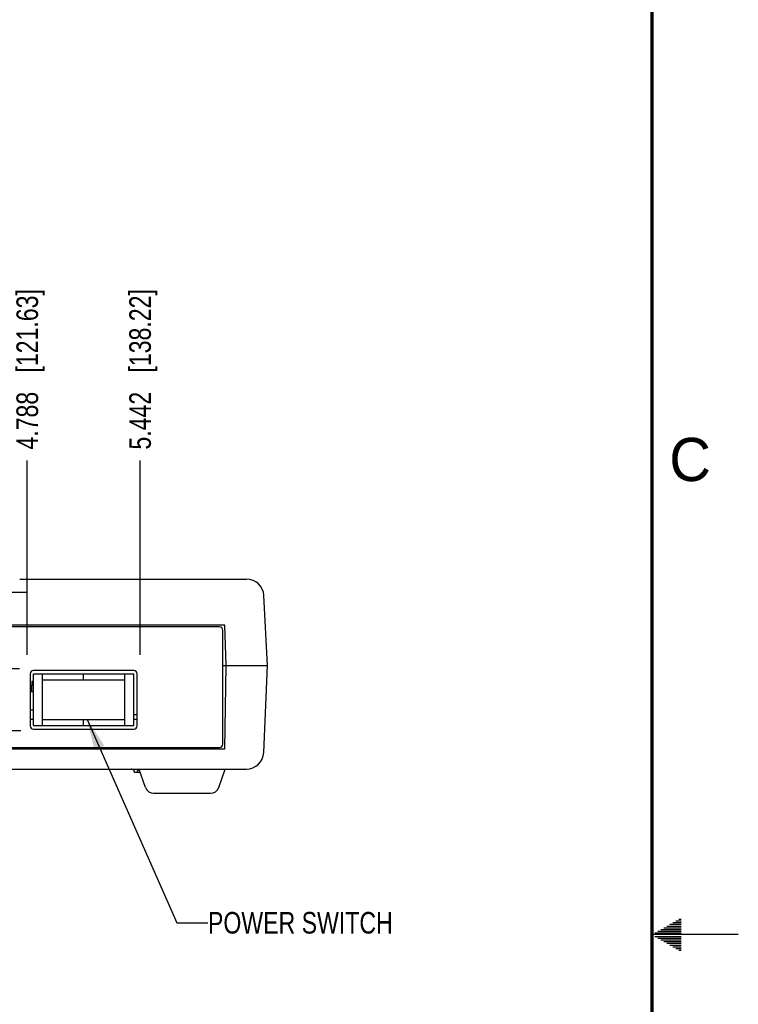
# Model space of a CAD drawing. Header units: inches. Extents: x 0 to 34, y 0 to 22.
# Tile 19 of 20: x 29.8 to 34, y 10.6 to 16.3. Entities that reach past the tile are written whole.
import ezdxf

# ---------------------------------------------------------------- set-up
doc = ezdxf.new("R2010")
doc.units = ezdxf.units.IN
doc.header["$LTSCALE"] = 1.87
doc.header["$MEASUREMENT"] = 0
doc.layers.get('0').update_dxf_attribs({"linetype": 'CONTINUOUS'})
for name, color, linetype in [('02___PRT_ALL_AXES', 7, 'CONTINUOUS'), ('DETAIL', 7, 'CONTINUOUS'), ('DIMENSIONS', 7, 'CONTINUOUS'), ('ECAD_C0805_C0805-0_1UF_50V', 7, 'CONTINUOUS'), ('ECAD_C7343_REV1_C7343-220UF', 7, 'CONTINUOUS'), ('ECAD_REFERTO_REQUIREDSILK', 7, 'CONTINUOUS'), ('ECAD_SWT_3-2MTG_T101-J1-A-Q-E-2', 7, 'CONTINUOUS'), ('ECAD_TSSWIT_720076-01', 7, 'CONTINUOUS')]:
    doc.layers.add(name, color=color, linetype=linetype)
doc.styles.get("Standard").update_dxf_attribs({"font": 'txt', "width": 0.8})
doc.styles.add('TEXTSTYLE_2', font='txt')
doc.dimstyles.new('DIMSTYLE_1', dxfattribs={"dimtxt": 0.125, "dimasz": 0.18, "dimexe": 0.18, "dimexo": 0.0625, "dimgap": 0.09, "dimtad": 0, "dimtih": 1, "dimtoh": 1, "dimdec": 3, "dimzin": 4, "dimdsep": 46, "dimtxsty": 'STANDARD', "dimblk": '_FILLED', "dimblk1": '_FILLED', "dimblk2": '_FILLED', "dimcen": 0.09, "dimadec": 0, "dimazin": 0, "dimtp": 0.001, "dimtm": 0.001, "dimtfac": 1, "dimtdec": 3, "dimtofl": 0, "dimtmove": 0, "dimatfit": 3, "dimldrblk": '_FILLED', "dimfxl": 1, "dimtolj": 1, "dimtzin": 4, "dimarcsym": 0})
doc.dimstyles.get("Standard").update_dxf_attribs({"dimtxt": 0.125, "dimasz": 0.18, "dimexe": 0.18, "dimexo": 0.0625, "dimgap": 0.09, "dimtad": 0, "dimtih": 1, "dimtoh": 1, "dimdec": 3, "dimzin": 4, "dimdsep": 46, "dimtxsty": 'STANDARD', "dimblk": '_FILLED', "dimblk1": '_FILLED', "dimblk2": '_FILLED', "dimcen": 0.09, "dimadec": 0, "dimazin": 0, "dimtol": 1, "dimtp": 0.01, "dimtm": 0.01, "dimtfac": 1, "dimtdec": 3, "dimtofl": 0, "dimtmove": 0, "dimatfit": 3, "dimldrblk": '_FILLED', "dimfxl": 1, "dimtolj": 1, "dimtzin": 4, "dimarcsym": 0})

# ---------------------------------------------------------------- blocks, each defined once
blk = doc.blocks.new('*D29')
at = {"layer": 'DIMENSIONS', "color": 2, "linetype": 'CONTINUOUS'}
blk.add_line((29.8843, 12.6213), (29.8843, 13.7463), dxfattribs=at)
at = {"layer": 'DIMENSIONS', "color": 2, "linetype": 'CONTINUOUS', "insert": (29.8218, 13.8088), "char_height": 0.125, "width": 1.425, "attachment_point": 1, "rotation": 90, "line_spacing_factor": 0.9}
blk.add_mtext('4.788{\\Ftxt.shx;\\W1.000000;\\H0.125000; }[121.63]', dxfattribs=at)
blk = doc.blocks.new('_FILLED')
at = {"color": 0, "linetype": 'BYBLOCK'}
blk.add_solid([(0, 0), (-1, 0.174), (-1, -0.174)], dxfattribs=at)
blk = doc.blocks.new('*D30')
at = {"layer": 'DIMENSIONS', "color": 2, "linetype": 'CONTINUOUS'}
blk.add_line((30.5375, 12.6213), (30.5375, 13.7463), dxfattribs=at)
at = {"layer": 'DIMENSIONS', "color": 2, "linetype": 'CONTINUOUS', "insert": (30.475, 13.8088), "char_height": 0.125, "width": 1.425, "attachment_point": 1, "rotation": 90, "line_spacing_factor": 0.9}
blk.add_mtext('5.442{\\Ftxt.shx;\\W1.000000;\\H0.125000; }[138.22]', dxfattribs=at)
blk = doc.blocks.new('*D31')
at = {"layer": 'DIMENSIONS', "color": 2, "linetype": 'CONTINUOUS'}
blk.add_line((29.8387, 12.5398), (24.4084, 12.5398), dxfattribs=at)
at = {"layer": 'DIMENSIONS', "color": 2, "linetype": 'CONTINUOUS', "insert": (24.3459, 12.6023), "char_height": 0.125, "width": 1.225, "attachment_point": 3, "line_spacing_factor": 0.9}
blk.add_mtext('.519{\\Ftxt.shx;\\W1.000000;\\H0.125000; }[13.18]', dxfattribs=at)
blk = doc.blocks.new('*D32')
at = {"layer": 'DIMENSIONS', "color": 2, "linetype": 'CONTINUOUS'}
blk.add_line((29.848, 12.1798), (24.4084, 12.1798), dxfattribs=at)
at = {"layer": 'DIMENSIONS', "color": 2, "linetype": 'CONTINUOUS', "insert": (24.3459, 12.2423), "char_height": 0.125, "width": 1.225, "attachment_point": 3, "line_spacing_factor": 0.9}
blk.add_mtext('.879{\\Ftxt.shx;\\W1.000000;\\H0.125000; }[22.33]', dxfattribs=at)

msp = doc.modelspace()

# ---------------------------------------------------------------- linework, layer by layer
at = {"color": 7, "linetype": 'CONTINUOUS'}
for p, q in [((29.8407, 13.0588), (31.154, 13.0588)), ((29.2546, 12.9838), (29.8853, 12.9838)), ((31.2751, 12.5588), (31.2539, 12.9641)), ((31.0279, 12.7921), (29.4109, 12.7921)), ((30.9969, 12.7818), (29.4409, 12.7818)), ((31.0356, 12.5588), (31.0279, 12.7921)), ((31.0169, 12.1038), (31.0169, 12.7618)), ((31.0169, 12.5588), (31.2751, 12.5588)), ((31.0343, 12.5588), (31.0259, 12.0745)), ((31.2531, 12.0545), (31.2751, 12.5588)), ((29.9009, 12.5098), (29.9009, 12.2098)), ((30.5009, 12.5298), (29.9209, 12.5298)), ((29.9209, 12.5103), (30.5009, 12.5103)), ((29.9209, 12.2103), (29.9209, 12.5103)), ((29.9734, 12.2103), (29.9734, 12.5103)), ((30.2109, 12.4753), (30.2109, 12.5103)), ((30.4484, 12.2103), (30.4484, 12.5103)), ((30.5009, 12.2103), (30.5009, 12.5103)), ((30.5209, 12.2098), (30.5209, 12.5098)), ((29.9209, 12.4653), (29.9109, 12.4653)), ((29.9109, 12.4653), (29.9109, 12.4453)), ((29.9209, 12.2103), (30.5009, 12.2103)), ((30.2109, 12.2103), (30.2109, 12.2453)), ((29.9209, 12.1898), (30.5009, 12.1898)), ((31.0259, 12.0745), (29.3559, 12.0745)), ((29.3909, 12.0838), (30.9969, 12.0838)), ((29.2575, 11.9588), (31.1532, 11.9588)), ((30.538, 11.9388), (30.5059, 11.9388)), ((30.569, 11.852), (30.5317, 11.9564)), ((30.9927, 11.852), (31.0309, 11.9588)), ((30.6161, 11.8188), (30.9456, 11.8188))]:
    msp.add_line(p, q, dxfattribs=at)
at = {"color": 2, "linetype": 'CONTINUOUS'}
for p, q in [((33.6213, 11.07), (33.6697, 11.07)), ((33.6386, 11.08), (33.6697, 11.08)), ((33.6559, 11.09), (33.6697, 11.09)), ((33.5173, 11.01), (33.6697, 11.01)), ((33.5347, 11.02), (33.6697, 11.02)), ((33.552, 11.03), (33.6697, 11.03)), ((33.5693, 11.04), (33.6697, 11.04)), ((33.5866, 11.05), (33.6697, 11.05)), ((33.6039, 11.06), (33.6697, 11.06)), ((34, 11), (33.5, 11)), ((33.5173, 10.99), (33.6697, 10.99)), ((33.5347, 10.98), (33.6697, 10.98)), ((33.552, 10.97), (33.6697, 10.97)), ((33.5693, 10.96), (33.6697, 10.96)), ((33.5866, 10.95), (33.6697, 10.95)), ((33.6039, 10.94), (33.6697, 10.94)), ((33.6213, 10.93), (33.6697, 10.93)), ((33.6386, 10.92), (33.6697, 10.92)), ((33.6559, 10.91), (33.6697, 10.91))]:
    msp.add_line(p, q, dxfattribs=at)
at = {"color": 7, "linetype": 'CONTINUOUS', "const_width": 0.02}
msp.add_lwpolyline([(33.5, 0.5), (33.5, 21.5)], dxfattribs=at)
at = {"color": 7, "linetype": 'CONTINUOUS'}
for centre, radius, start, end in [((31.154, 12.9588), 0.1, 3, 90), ((30.9969, 12.7618), 0.02, 0, 90), ((29.9209, 12.5098), 0.02, 90, 180), ((30.5009, 12.5098), 0.02, 0, 90), ((29.9209, 12.2098), 0.02, 180, 270), ((30.5009, 12.2098), 0.02, 270, 360), ((30.9969, 12.1038), 0.02, 270, 360), ((31.1532, 12.0588), 0.1, 270, 357.5), ((30.4859, 11.9388), 0.02, 0, 45), ((30.4861, 11.9391), 0.0197, 21.92, 24.3242), ((30.6161, 11.8688), 0.05, 199.6538, 270), ((30.9456, 11.8688), 0.05, 270, 340.3462)]:
    msp.add_arc(centre, radius, start, end, dxfattribs=at)
for points, knots in [([(30.501, 11.9519), (30.4992, 11.9541), (30.4947, 11.9576), (30.4891, 11.9588), (30.4866, 11.9588)], [0, 0, 0, 0, 0.525944, 1, 1, 1, 1]), ([(30.5041, 11.9472), (30.5039, 11.9476), (30.503, 11.9493), (30.5019, 11.9509), (30.501, 11.9519)], [0, 0, 0, 0, 0.260164, 1, 1, 1, 1]), ([(30.5059, 11.9388), (30.5059, 11.9401), (30.5056, 11.9427), (30.5049, 11.9452), (30.5044, 11.9464)], [0, 0, 0, 0, 0.506625, 1, 1, 1, 1]), ([(30.5209, 11.9388), (30.5209, 11.9401), (30.5211, 11.9427), (30.5222, 11.9463), (30.5238, 11.9495), (30.5265, 11.953), (30.5306, 11.9562), (30.5344, 11.9577), (30.5362, 11.9582)], [0, 0, 0, 0, 0.146016, 0.288489, 0.422292, 0.548138, 0.781015, 1, 1, 1, 1])]:
    msp.add_open_spline(points, degree=3, knots=knots, dxfattribs=at)
at = {"layer": '02___PRT_ALL_AXES', "color": 7, "linetype": 'CONTINUOUS'}
for p, q in [((31.0474, 12.5588), (31.2751, 12.5588)), ((29.9215, 12.2453), (29.9009, 12.2453)), ((30.5209, 12.2453), (30.5003, 12.2453))]:
    msp.add_line(p, q, dxfattribs=at)
at = {"layer": 'ECAD_C0805_C0805-0_1UF_50V', "color": 7, "linetype": 'CONTINUOUS'}
msp.add_line((29.9009, 12.3023), (29.9209, 12.3023), dxfattribs=at)
at = {"layer": 'ECAD_C7343_REV1_C7343-220UF', "color": 7, "linetype": 'CONTINUOUS'}
msp.add_line((29.9009, 12.4073), (29.9209, 12.4073), dxfattribs=at)
at = {"layer": 'ECAD_REFERTO_REQUIREDSILK', "color": 7, "linetype": 'CONTINUOUS'}
msp.add_line((30.5009, 12.2753), (30.5209, 12.2753), dxfattribs=at)
at = {"layer": 'ECAD_SWT_3-2MTG_T101-J1-A-Q-E-2', "color": 7, "linetype": 'CONTINUOUS'}
for p, q in [((29.9739, 12.4753), (30.4479, 12.4753)), ((29.9739, 12.2453), (30.4479, 12.2453))]:
    msp.add_line(p, q, dxfattribs=at)
at = {"layer": 'ECAD_TSSWIT_720076-01', "color": 7, "linetype": 'CONTINUOUS'}
for p, q in [((29.9109, 12.4453), (29.9209, 12.4453)), ((29.9109, 12.4073), (29.9109, 12.4453))]:
    msp.add_line(p, q, dxfattribs=at)

# ---------------------------------------------------------------- texts
at = {"color": 2, "linetype": 'CONTINUOUS', "insert": (33.6004, 13.8767), "char_height": 0.25, "width": 0.25, "attachment_point": 1, "line_spacing_factor": 0.9, "style": 'TEXTSTYLE_2'}
msp.add_mtext('C', dxfattribs=at)
at = {"layer": 'DETAIL', "color": 2, "linetype": 'CONTINUOUS', "insert": (30.9304, 11.1313), "char_height": 0.125, "width": 1.2, "attachment_point": 1, "line_spacing_factor": 0.9}
msp.add_mtext('POWER SWITCH', dxfattribs=at)

# ---------------------------------------------------------------- dimensions: what is measured, and where the dimension line sits
at = {"layer": 'DIMENSIONS', "color": 2, "linetype": 'CONTINUOUS'}
for feature_location, offset, dtype, origin, picture, middle in [((29.8843, 12.6213), (0, 1.125), 1, (25.0959, 12.5588), '*D29', (29.8843, 14.5213)), ((30.5375, 12.6213), (0, 1.125), 1, (25.0959, 12.5588), '*D30', (30.5375, 14.5213)), ((29.8387, 12.5398), (-5.4303, 0), 0, (29.9012, 13.0588), '*D31', (23.4834, 12.5398)), ((29.848, 12.1798), (-5.4397, 0), 0, (29.9105, 13.0588), '*D32', (23.4834, 12.1798))]:
    dim = msp.add_ordinate_dim(feature_location=feature_location, offset=offset, dtype=dtype, origin=origin, dimstyle='DIMSTYLE_1', dxfattribs=at)
    dim.commit()
    dim.dimension.update_dxf_attribs({"geometry": picture, "text_midpoint": middle})

# ---------------------------------------------------------------- leaders
at = {"layer": 'DETAIL', "color": 2, "linetype": 'CONTINUOUS'}
msp.add_leader([(30.2305, 12.2453), (30.7504, 11.0688), (30.9304, 11.0688)], dimstyle='STANDARD', override={"dimtad": 0}, dxfattribs=at)

doc.saveas('drawing.dxf')
